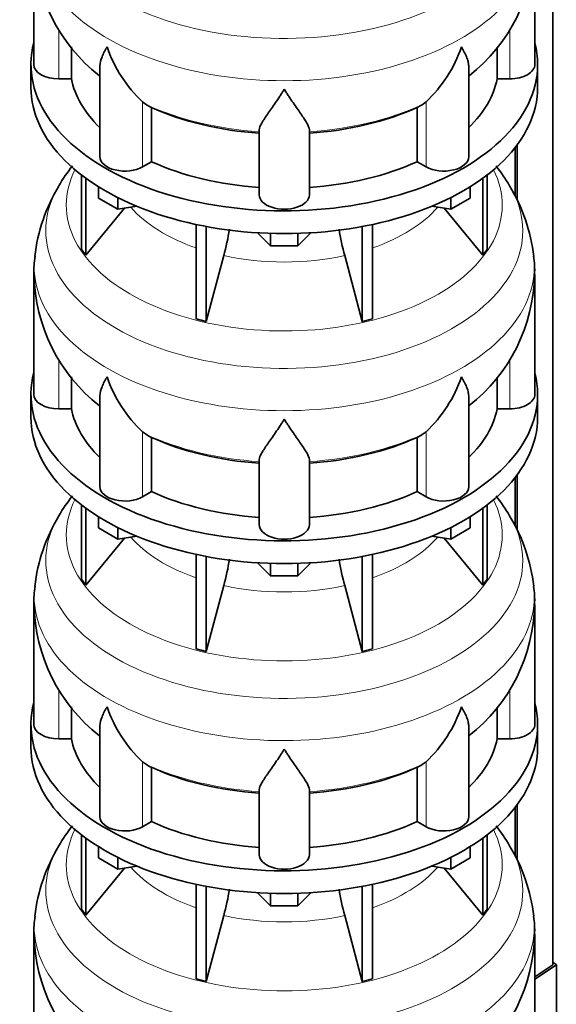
# Model space of a CAD drawing. Header units: millimetres. Extents: x 166 to 762, y -3522 to 2287.
# Tile 5 of 27: x 569 to 762, y -3269 to -2916. Entities that reach past the tile are written whole.
import ezdxf

# ---------------------------------------------------------------- set-up
doc = ezdxf.new("R2010")
doc.units = ezdxf.units.MM
for name, color, linetype in [('LOW_134-17', 7, 'Continuous'), ('VSI134_DIFFUSORE', 7, 'Continuous'), ('VSI134_TERMINALE', 7, 'Continuous')]:
    doc.layers.add(name, color=color, linetype=linetype)

# ---------------------------------------------------------------- blocks, each defined once
blk = doc.blocks.new('SE4')
at = {"layer": 'LOW_134-17', "color": 7, "linetype": 'Continuous', "lineweight": 35}
for p, q in [((760.76, -3254.93), (760.76, -1229.68)), ((747.26, -2961.67), (747.26, -2978.97)), ((748.01, -2960.68), (748.01, -2980.62)), ((747.26, -3080.07), (747.26, -3097.37)), ((748.01, -3079.08), (748.01, -3099.02)), ((747.26, -3198.46), (747.26, -3215.76)), ((748.01, -3197.47), (748.01, -3217.41))]:
    blk.add_line(p, q, dxfattribs=at)
at = {"layer": 'VSI134_DIFFUSORE', "color": 7, "linetype": 'Continuous', "lineweight": 35}
for p, q in [((574.33, -2888.82), (574.33, -2931.87)), ((754.33, -2931.87), (754.33, -2888.82)), ((587.86, -2937.07), (587.86, -2925.61)), ((740.8, -2925.73), (740.8, -2937.07)), ((573.33, -2931.87), (573.33, -2940.04)), ((755.33, -2940.04), (755.33, -2931.87)), ((598.06, -2932.78), (598.06, -2964.94)), ((730.61, -2964.94), (730.61, -2932.8)), ((583.33, -2937.07), (587.86, -2937.07)), ((740.8, -2937.07), (745.33, -2937.07)), ((614.84, -2946.32), (613.42, -2945.27)), ((715.24, -2945.27), (713.82, -2946.32)), ((616.62, -2966.77), (616.62, -2947.29)), ((712.04, -2947.29), (712.04, -2966.77)), ((655.33, -2978.64), (655.33, -2955.29)), ((673.33, -2978.64), (673.33, -2955.29)), ((613.42, -2968.61), (616.62, -2966.77)), ((712.04, -2966.77), (715.24, -2968.61)), ((591.5, -2971.54), (591.5, -2998.22)), ((593.03, -2972.69), (593.03, -3000.35)), ((735.63, -2972.69), (735.63, -3000.35)), ((737.16, -2971.54), (737.16, -2998.22)), ((597.58, -2979.8), (597.58, -2975.74)), ((731.09, -2979.8), (731.09, -2975.74)), ((604.52, -2983.8), (597.58, -2979.8)), ((604.52, -2983.8), (604.52, -2979.63)), ((724.15, -2983.8), (724.15, -2979.63)), ((731.09, -2979.8), (724.15, -2983.8)), ((593.03, -3000.35), (606.9, -2983.44)), ((611.34, -2982.75), (604.52, -2983.8)), ((724.15, -2983.8), (717.32, -2982.75)), ((721.77, -2983.44), (735.63, -3000.35)), ((632.64, -2989.29), (632.64, -3023.21)), ((636.33, -2990.03), (636.33, -3024.1)), ((659.42, -2996.94), (654.77, -2992.29)), ((673.89, -2992.29), (669.24, -2996.94)), ((692.33, -2990.03), (692.33, -3024.1)), ((696.03, -2989.29), (696.03, -3023.21)), ((659.42, -2996.94), (659.42, -2992.5)), ((669.24, -2996.94), (669.24, -2992.5)), ((591.5, -2998.22), (593.03, -3000.35)), ((669.24, -2996.94), (659.42, -2996.94)), ((735.63, -3000.35), (737.16, -2998.22)), ((636.33, -3024.1), (642.61, -3000.48)), ((686.06, -3000.48), (692.33, -3024.1)), ((574.33, -3007.21), (574.33, -3050.26)), ((754.33, -3050.26), (754.33, -3007.21)), ((632.64, -3023.21), (636.33, -3024.1)), ((692.33, -3024.1), (696.03, -3023.21)), ((587.86, -3055.46), (587.86, -3044)), ((740.8, -3044.12), (740.8, -3055.46)), ((573.33, -3050.26), (573.33, -3058.43)), ((598.06, -3051.17), (598.06, -3083.33)), ((730.61, -3083.33), (730.61, -3051.19)), ((755.33, -3058.43), (755.33, -3050.26)), ((583.33, -3055.46), (587.86, -3055.46)), ((740.8, -3055.46), (745.33, -3055.46)), ((614.84, -3064.71), (613.42, -3063.66)), ((616.62, -3085.16), (616.62, -3065.68)), ((712.04, -3065.68), (712.04, -3085.16)), ((715.24, -3063.66), (713.82, -3064.71)), ((655.33, -3097.03), (655.33, -3073.68)), ((673.33, -3097.03), (673.33, -3073.68)), ((613.42, -3087.01), (616.62, -3085.16)), ((712.04, -3085.16), (715.24, -3087.01)), ((591.5, -3089.93), (591.5, -3116.61)), ((593.03, -3091.08), (593.03, -3118.74)), ((735.63, -3091.08), (735.63, -3118.74)), ((737.16, -3089.93), (737.16, -3116.61)), ((597.58, -3098.19), (597.58, -3094.13)), ((731.09, -3098.19), (731.09, -3094.13)), ((604.52, -3102.2), (597.58, -3098.19)), ((604.52, -3102.2), (604.52, -3098.02)), ((724.15, -3102.2), (724.15, -3098.02)), ((731.09, -3098.19), (724.15, -3102.2)), ((593.03, -3118.74), (606.9, -3101.83)), ((611.34, -3101.14), (604.52, -3102.2)), ((724.15, -3102.2), (717.32, -3101.14)), ((721.77, -3101.83), (735.63, -3118.74)), ((632.64, -3107.68), (632.64, -3141.61)), ((636.33, -3108.42), (636.33, -3142.49)), ((692.33, -3108.42), (692.33, -3142.49)), ((696.03, -3107.68), (696.03, -3141.61)), ((659.42, -3115.33), (654.77, -3110.68)), ((659.42, -3115.33), (659.42, -3110.89)), ((673.89, -3110.68), (669.24, -3115.33)), ((669.24, -3115.33), (669.24, -3110.89)), ((669.24, -3115.33), (659.42, -3115.33)), ((591.5, -3116.61), (593.03, -3118.74)), ((636.33, -3142.49), (642.61, -3118.87)), ((686.06, -3118.87), (692.33, -3142.49)), ((735.63, -3118.74), (737.16, -3116.61)), ((574.33, -3125.6), (574.33, -3168.66)), ((754.33, -3168.66), (754.33, -3125.6)), ((632.64, -3141.61), (636.33, -3142.49)), ((692.33, -3142.49), (696.03, -3141.61)), ((587.86, -3173.85), (587.86, -3162.39)), ((740.8, -3162.51), (740.8, -3173.85)), ((573.33, -3168.66), (573.33, -3176.82)), ((755.33, -3176.82), (755.33, -3168.66)), ((598.06, -3169.56), (598.06, -3201.72)), ((730.61, -3201.72), (730.61, -3169.58)), ((583.33, -3173.85), (587.86, -3173.85)), ((740.8, -3173.85), (745.33, -3173.85)), ((614.84, -3183.1), (613.42, -3182.05)), ((715.24, -3182.05), (713.82, -3183.1)), ((616.62, -3203.55), (616.62, -3184.07)), ((712.04, -3184.07), (712.04, -3203.55)), ((655.33, -3215.42), (655.33, -3192.07)), ((673.33, -3215.42), (673.33, -3192.07)), ((613.42, -3205.4), (616.62, -3203.55)), ((712.04, -3203.55), (715.24, -3205.4)), ((591.5, -3208.32), (591.5, -3235)), ((593.03, -3209.47), (593.03, -3237.13)), ((735.63, -3209.47), (735.63, -3237.13)), ((737.16, -3208.32), (737.16, -3235)), ((597.58, -3216.58), (597.58, -3212.53)), ((731.09, -3216.58), (731.09, -3212.53)), ((604.52, -3220.59), (597.58, -3216.58)), ((604.52, -3220.59), (604.52, -3216.41)), ((724.15, -3220.59), (724.15, -3216.41)), ((731.09, -3216.58), (724.15, -3220.59)), ((593.03, -3237.13), (606.9, -3220.22)), ((611.34, -3219.53), (604.52, -3220.59)), ((724.15, -3220.59), (717.32, -3219.53)), ((721.77, -3220.22), (735.63, -3237.13)), ((632.64, -3226.07), (632.64, -3260)), ((636.33, -3226.81), (636.33, -3260.88)), ((692.33, -3226.81), (692.33, -3260.88)), ((696.03, -3226.07), (696.03, -3260)), ((659.42, -3233.72), (654.77, -3229.07)), ((659.42, -3233.72), (659.42, -3229.28)), ((673.89, -3229.07), (669.24, -3233.72)), ((669.24, -3233.72), (669.24, -3229.28)), ((591.5, -3235), (593.03, -3237.13)), ((669.24, -3233.72), (659.42, -3233.72)), ((735.63, -3237.13), (737.16, -3235)), ((636.33, -3260.88), (642.61, -3237.26)), ((686.06, -3237.26), (692.33, -3260.88)), ((574.33, -3243.99), (574.33, -3287.05)), ((754.33, -3287.05), (754.33, -3243.99)), ((632.64, -3260), (636.33, -3260.88)), ((692.33, -3260.88), (696.03, -3260))]:
    blk.add_line(p, q, dxfattribs=at)
at = {"layer": 'VSI134_DIFFUSORE', "color": 4, "linetype": 'Continuous', "lineweight": 9}
for p, q in [((583.33, -2937.07), (583.33, -2919.26)), ((745.33, -2937.07), (745.33, -2919.39)), ((613.42, -2968.61), (613.42, -2945.27)), ((715.24, -2968.61), (715.24, -2945.27)), ((583.33, -3055.46), (583.33, -3037.65)), ((745.33, -3055.46), (745.33, -3037.78)), ((613.42, -3087.01), (613.42, -3063.66)), ((715.24, -3087.01), (715.24, -3063.66)), ((583.33, -3173.85), (583.33, -3156.04)), ((745.33, -3173.85), (745.33, -3156.17)), ((613.42, -3205.4), (613.42, -3182.05)), ((715.24, -3205.4), (715.24, -3182.05))]:
    blk.add_line(p, q, dxfattribs=at)
at = {"layer": 'VSI134_DIFFUSORE', "color": 7, "linetype": 'Continuous', "lineweight": 35}
for centre, radius, start, end in [((635.57, -2887.75), 61.16, 181.0224, 231.9887), ((693.39, -2887.85), 60.83, 307.8231, 359.0842), ((645.92, -2910.31), 47.73, 198.6373, 227.0857), ((682.74, -2910.31), 47.73, 312.9143, 341.3628), ((622.75, -2933.93), 14.7, 237.4509, 245.3566), ((705.91, -2933.93), 14.7, 294.6434, 302.5491), ((642.9, -3010.93), 69.34, 142.033, 149.1905), ((687.58, -3009.1), 66.76, 30.2688, 37.6613), ((636.3, -3007.74), 61.97, 148.6443, 173.5165), ((692.92, -3007.54), 61.38, 6.3678, 31.5224), ((552.76, -2976.16), 93.08, 344.857, 350.8264), ((774.59, -2976.37), 91.75, 189.1585, 195.2315), ((602.17, -3005.71), 27.79, 169.5748, 183.1451), ((727.27, -3005.42), 27, 356.1894, 10.0912), ((635.57, -3006.14), 61.16, 181.0224, 231.9887), ((693.39, -3006.24), 60.83, 307.8231, 359.0842), ((645.92, -3028.7), 47.73, 198.6373, 227.0857), ((682.74, -3028.7), 47.73, 312.9143, 341.3628), ((622.75, -3052.32), 14.7, 237.4509, 245.3566), ((705.91, -3052.32), 14.7, 294.6434, 302.5491), ((642.9, -3129.33), 69.34, 142.033, 149.1905), ((687.58, -3127.49), 66.76, 30.2688, 37.6613), ((636.3, -3126.13), 61.97, 148.6443, 173.5165), ((692.92, -3125.93), 61.38, 6.3678, 31.5224), ((552.76, -3094.56), 93.08, 344.857, 350.8264), ((774.59, -3094.76), 91.75, 189.1585, 195.2315), ((602.17, -3124.1), 27.79, 169.5748, 183.1451), ((727.27, -3123.81), 27, 356.1894, 10.0912), ((635.57, -3124.54), 61.16, 181.0224, 231.9887), ((693.39, -3124.64), 60.83, 307.8231, 359.0842), ((645.92, -3147.09), 47.73, 198.6373, 227.0857), ((682.74, -3147.09), 47.73, 312.9143, 341.3628), ((622.75, -3170.71), 14.7, 237.4509, 245.3566), ((705.91, -3170.71), 14.7, 294.6434, 302.5491), ((642.9, -3247.72), 69.34, 142.033, 149.1905), ((687.58, -3245.88), 66.76, 30.2688, 37.6613), ((636.3, -3244.52), 61.97, 148.6443, 173.5165), ((692.92, -3244.32), 61.38, 6.3678, 31.5224), ((552.76, -3212.95), 93.08, 344.857, 350.8264), ((774.59, -3213.16), 91.75, 189.1585, 195.2315), ((602.17, -3242.5), 27.79, 169.5748, 183.1451), ((727.27, -3242.21), 27, 356.1894, 10.0912), ((635.57, -3242.93), 61.16, 181.0224, 231.9887), ((693.39, -3243.03), 60.83, 307.8231, 359.0842)]:
    blk.add_arc(centre, radius, start, end, dxfattribs=at)
at = {"layer": 'VSI134_DIFFUSORE', "color": 4, "linetype": 'Continuous', "lineweight": 9}
for centre, major_axis, start_param, end_param in [((664.33, -2873.1), (85.67, 0), 2.812199, 6.283185), ((664.33, -2885.85), (-89.83, 0), 0, 3.209137), ((664.33, -2910.4), (-79.5, 0), 0.898849, 1.457346), ((664.33, -2910.4), (79.5, 0), 4.82584, 5.384336), ((664.33, -2982.3), (-78.3, 0), 0, 3.425204), ((664.33, -2982.3), (-78.3, 0), 5.999574, 6.283185), ((664.33, -2991.49), (85.67, 0), 2.812199, 6.283185), ((664.33, -2991.49), (85.67, 0), 0, 0.329621), ((664.33, -2967.18), (-61.63, 0), 0.463231, 1.030574), ((664.33, -2967.18), (61.63, 0), 5.252612, 5.819954), ((664.33, -3004.25), (-89.83, 0), 0, 3.209137), ((664.33, -3004.25), (-89.83, 0), 6.215747, 6.283185), ((664.33, -2967.18), (-61.63, 0), 1.210556, 1.931037), ((664.33, -3028.79), (-79.5, 0), 0.898849, 1.457346), ((664.33, -3028.79), (79.5, 0), 4.82584, 5.384336), ((664.33, -3100.69), (-78.3, 0), 0, 3.425204), ((664.33, -3100.69), (-78.3, 0), 5.999574, 6.283185), ((664.33, -3109.88), (85.67, 0), 2.812199, 6.283185), ((664.33, -3109.88), (85.67, 0), 0, 0.329621), ((664.33, -3085.57), (-61.63, 0), 0.463231, 1.030574), ((664.33, -3085.57), (61.63, 0), 5.252612, 5.819954), ((664.33, -3122.64), (-89.83, 0), 0, 3.209137), ((664.33, -3122.64), (-89.83, 0), 6.215747, 6.283185), ((664.33, -3085.57), (-61.63, 0), 1.210556, 1.931037), ((664.33, -3147.18), (-79.5, 0), 0.898849, 1.457346), ((664.33, -3147.18), (79.5, 0), 4.82584, 5.384336), ((664.33, -3219.08), (-78.3, 0), 0, 3.425204), ((664.33, -3219.08), (-78.3, 0), 5.999574, 6.283185), ((664.33, -3228.27), (85.67, 0), 2.812199, 6.283185), ((664.33, -3228.27), (85.67, 0), 0, 0.329621), ((664.33, -3203.96), (-61.63, 0), 0.463231, 1.030574), ((664.33, -3203.96), (61.63, 0), 5.252612, 5.819954), ((664.33, -3241.03), (-89.83, 0), 0, 3.209137), ((664.33, -3241.03), (-89.83, 0), 6.215747, 6.283185), ((664.33, -3203.96), (-61.63, 0), 1.210556, 1.931037)]:
    blk.add_ellipse(centre, major_axis=major_axis, ratio=0.57735, start_param=start_param, end_param=end_param, dxfattribs=at)
at = {"layer": 'VSI134_DIFFUSORE', "color": 7, "linetype": 'Continuous', "lineweight": 35}
for centre, major_axis, start_param, end_param in [((664.33, -2931.87), (91, 0), 2.993207, 6.283185), ((664.33, -2931.87), (91, 0), 0, 0.148386), ((583.33, -2931.87), (9, 0), 3.141593, 4.712389), ((745.33, -2931.87), (-9, 0), 1.570796, 3.141593), ((664.33, -2931.87), (-77, 0), 0.117151, 0.534109), ((664.33, -2931.87), (77, 0), 5.749077, 6.166034), ((664.33, -2940.04), (-91, 0), 0, 3.141593), ((664.33, -2912.4), (-77, 0), 0.902549, 1.453645), ((664.33, -2912.4), (77, 0), 4.82954, 5.380636), ((607.06, -2964.94), (9, 0), 3.141593, 5.497787), ((664.33, -2931.87), (-77, 0), 0.902549, 1.453645), ((664.33, -2931.87), (77, 0), 4.82954, 5.380636), ((721.61, -2964.94), (-9, 0), 0.785398, 3.141593), ((664.33, -2978.64), (-9, 0), 0, 3.141593), ((664.33, -3050.26), (91, 0), 2.993207, 6.283185), ((664.33, -3050.26), (91, 0), 0, 0.148386), ((583.33, -3050.26), (9, 0), 3.141593, 4.712389), ((745.33, -3050.26), (-9, 0), 1.570796, 3.141593), ((664.33, -3050.26), (-77, 0), 0.117151, 0.534109), ((664.33, -3050.26), (77, 0), 5.749077, 6.166034), ((664.33, -3058.43), (-91, 0), 0, 3.141593), ((664.33, -3030.79), (-77, 0), 0.902549, 1.453645), ((664.33, -3030.79), (77, 0), 4.82954, 5.380636), ((607.06, -3083.33), (9, 0), 3.141593, 5.497787), ((721.61, -3083.33), (-9, 0), 0.785398, 3.141593), ((664.33, -3050.26), (-77, 0), 0.902549, 1.453645), ((664.33, -3050.26), (77, 0), 4.82954, 5.380636), ((664.33, -3097.03), (-9, 0), 0, 3.141593), ((664.33, -3168.66), (91, 0), 2.993207, 6.283185), ((664.33, -3168.66), (91, 0), 0, 0.148386), ((583.33, -3168.66), (9, 0), 3.141593, 4.712389), ((745.33, -3168.66), (-9, 0), 1.570796, 3.141593), ((664.33, -3168.66), (-77, 0), 0.117151, 0.534109), ((664.33, -3168.66), (77, 0), 5.749077, 6.166034), ((664.33, -3176.82), (-91, 0), 0, 3.141593), ((664.33, -3149.18), (-77, 0), 0.902549, 1.453645), ((664.33, -3149.18), (77, 0), 4.82954, 5.380636), ((607.06, -3201.72), (9, 0), 3.141593, 5.497787), ((664.33, -3168.66), (-77, 0), 0.902549, 1.453645), ((664.33, -3168.66), (77, 0), 4.82954, 5.380636), ((721.61, -3201.72), (-9, 0), 0.785398, 3.141593), ((664.33, -3215.42), (-9, 0), 0, 3.141593)]:
    blk.add_ellipse(centre, major_axis=major_axis, ratio=0.57735, start_param=start_param, end_param=end_param, dxfattribs=at)
for points, knots in [([(598.06, -2932.8), (598.06, -2932.64), (598.06, -2932.48), (598.15, -2931.3), (598.43, -2930.25), (599.1, -2928.58), (599.37, -2928), (599.82, -2927.11), (599.98, -2926.81), (600.24, -2926.35), (600.37, -2926.12), (600.51, -2925.88), (600.6, -2925.72), (600.65, -2925.64), (600.69, -2925.56)], [0.4600931, 0.4600931, 0.4600931, 0.4600931, 0.5, 0.5, 0.75, 0.75, 0.875, 0.875, 0.9375, 0.9375, 0.96875, 0.984375, 0.984375, 1, 1, 1, 1]), ([(730.61, -2932.81), (730.61, -2932.66), (730.6, -2932.5), (730.56, -2931.84), (730.47, -2931.33), (730.2, -2930.27), (730.02, -2929.72), (729.57, -2928.59), (729.3, -2928.01), (728.84, -2927.11), (728.68, -2926.81), (728.43, -2926.35), (728.34, -2926.19), (728.16, -2925.88), (728.07, -2925.72), (727.97, -2925.56)], [0.4604904, 0.4604904, 0.4604904, 0.4604904, 0.5, 0.5, 0.625, 0.625, 0.75, 0.75, 0.875, 0.875, 0.9375, 0.9375, 0.96875, 0.96875, 1, 1, 1, 1]), ([(664.33, -2940.78), (664.2, -2941), (664.07, -2941.21), (663.8, -2941.63), (663.67, -2941.84), (663.27, -2942.45), (663.01, -2942.86), (662.22, -2944.05), (661.7, -2944.81), (660.69, -2946.29), (660.19, -2947), (659.25, -2948.36), (658.8, -2949), (657.95, -2950.22), (657.55, -2950.8), (657.01, -2951.62), (656.84, -2951.89), (656.52, -2952.4), (656.37, -2952.65), (655.96, -2953.37), (655.73, -2953.81), (655.42, -2954.61), (655.33, -2954.97), (655.33, -2955.29)], [0, 0, 0, 0, 0.03125, 0.03125, 0.0625, 0.0625, 0.125, 0.125, 0.25, 0.25, 0.375, 0.375, 0.5, 0.5, 0.625, 0.625, 0.6875, 0.6875, 0.75, 0.75, 0.875, 0.875, 1, 1, 1, 1]), ([(673.33, -2955.29), (673.33, -2954.97), (673.24, -2954.61), (672.93, -2953.81), (672.71, -2953.37), (672.3, -2952.65), (672.15, -2952.4), (671.82, -2951.89), (671.65, -2951.62), (671.11, -2950.8), (670.72, -2950.22), (669.87, -2949), (669.42, -2948.36), (668.47, -2947.01), (667.98, -2946.3), (666.96, -2944.82), (666.45, -2944.05), (665.66, -2942.86), (665.4, -2942.45), (665, -2941.84), (664.86, -2941.63), (664.6, -2941.21), (664.46, -2941), (664.33, -2940.78)], [0, 0, 0, 0, 0.125, 0.125, 0.25, 0.25, 0.3125, 0.3125, 0.375, 0.375, 0.5, 0.5, 0.625, 0.625, 0.75, 0.75, 0.875, 0.875, 0.9375, 0.9375, 0.96875, 0.96875, 1, 1, 1, 1]), ([(598.06, -3051.19), (598.06, -3051.03), (598.06, -3050.87), (598.15, -3049.69), (598.43, -3048.64), (599.1, -3046.97), (599.37, -3046.39), (599.82, -3045.5), (599.98, -3045.2), (600.24, -3044.74), (600.37, -3044.51), (600.51, -3044.27), (600.6, -3044.12), (600.65, -3044.03), (600.69, -3043.96)], [0.4600931, 0.4600931, 0.4600931, 0.4600931, 0.5, 0.5, 0.75, 0.75, 0.875, 0.875, 0.9375, 0.9375, 0.96875, 0.984375, 0.984375, 1, 1, 1, 1]), ([(730.61, -3051.2), (730.61, -3051.05), (730.6, -3050.89), (730.56, -3050.23), (730.47, -3049.72), (730.2, -3048.66), (730.02, -3048.11), (729.57, -3046.98), (729.3, -3046.4), (728.84, -3045.51), (728.68, -3045.2), (728.43, -3044.74), (728.34, -3044.59), (728.16, -3044.27), (728.07, -3044.11), (727.97, -3043.96)], [0.4604904, 0.4604904, 0.4604904, 0.4604904, 0.5, 0.5, 0.625, 0.625, 0.75, 0.75, 0.875, 0.875, 0.9375, 0.9375, 0.96875, 0.96875, 1, 1, 1, 1]), ([(664.33, -3059.18), (664.2, -3059.39), (664.07, -3059.6), (663.8, -3060.02), (663.67, -3060.23), (663.27, -3060.84), (663.01, -3061.25), (662.22, -3062.44), (661.7, -3063.21), (660.69, -3064.68), (660.19, -3065.4), (659.25, -3066.75), (658.8, -3067.39), (657.95, -3068.61), (657.55, -3069.19), (657.01, -3070.01), (656.84, -3070.28), (656.52, -3070.79), (656.37, -3071.04), (655.96, -3071.76), (655.73, -3072.2), (655.42, -3073), (655.33, -3073.36), (655.33, -3073.68)], [0, 0, 0, 0, 0.03125, 0.03125, 0.0625, 0.0625, 0.125, 0.125, 0.25, 0.25, 0.375, 0.375, 0.5, 0.5, 0.625, 0.625, 0.6875, 0.6875, 0.75, 0.75, 0.875, 0.875, 1, 1, 1, 1]), ([(673.33, -3073.68), (673.33, -3073.36), (673.24, -3073), (672.93, -3072.2), (672.71, -3071.76), (672.3, -3071.05), (672.15, -3070.79), (671.82, -3070.28), (671.65, -3070.01), (671.11, -3069.19), (670.72, -3068.62), (669.87, -3067.39), (669.42, -3066.75), (668.47, -3065.4), (667.98, -3064.69), (666.96, -3063.21), (666.45, -3062.44), (665.66, -3061.25), (665.4, -3060.85), (665, -3060.23), (664.86, -3060.02), (664.6, -3059.6), (664.46, -3059.39), (664.33, -3059.18)], [0, 0, 0, 0, 0.125, 0.125, 0.25, 0.25, 0.3125, 0.3125, 0.375, 0.375, 0.5, 0.5, 0.625, 0.625, 0.75, 0.75, 0.875, 0.875, 0.9375, 0.9375, 0.96875, 0.96875, 1, 1, 1, 1]), ([(598.06, -3169.58), (598.06, -3169.42), (598.06, -3169.26), (598.15, -3168.08), (598.43, -3167.03), (599.1, -3165.36), (599.37, -3164.79), (599.82, -3163.89), (599.98, -3163.59), (600.24, -3163.13), (600.37, -3162.9), (600.51, -3162.66), (600.6, -3162.51), (600.65, -3162.43), (600.69, -3162.35)], [0.4600931, 0.4600931, 0.4600931, 0.4600931, 0.5, 0.5, 0.75, 0.75, 0.875, 0.875, 0.9375, 0.9375, 0.96875, 0.984375, 0.984375, 1, 1, 1, 1]), ([(730.61, -3169.6), (730.61, -3169.44), (730.6, -3169.28), (730.56, -3168.62), (730.47, -3168.11), (730.2, -3167.05), (730.02, -3166.5), (729.57, -3165.37), (729.3, -3164.79), (728.84, -3163.9), (728.68, -3163.6), (728.43, -3163.13), (728.34, -3162.98), (728.16, -3162.66), (728.07, -3162.51), (727.97, -3162.35)], [0.4604904, 0.4604904, 0.4604904, 0.4604904, 0.5, 0.5, 0.625, 0.625, 0.75, 0.75, 0.875, 0.875, 0.9375, 0.9375, 0.96875, 0.96875, 1, 1, 1, 1]), ([(664.33, -3177.57), (664.2, -3177.78), (664.07, -3177.99), (663.8, -3178.41), (663.67, -3178.62), (663.27, -3179.24), (663.01, -3179.64), (662.22, -3180.83), (661.7, -3181.6), (660.69, -3183.08), (660.19, -3183.79), (659.25, -3185.14), (658.8, -3185.78), (657.95, -3187), (657.55, -3187.58), (657.01, -3188.4), (656.84, -3188.67), (656.52, -3189.19), (656.37, -3189.44), (655.96, -3190.16), (655.73, -3190.59), (655.42, -3191.39), (655.33, -3191.75), (655.33, -3192.07)], [0, 0, 0, 0, 0.03125, 0.03125, 0.0625, 0.0625, 0.125, 0.125, 0.25, 0.25, 0.375, 0.375, 0.5, 0.5, 0.625, 0.625, 0.6875, 0.6875, 0.75, 0.75, 0.875, 0.875, 1, 1, 1, 1]), ([(673.33, -3192.07), (673.33, -3191.75), (673.24, -3191.39), (672.93, -3190.6), (672.71, -3190.16), (672.3, -3189.44), (672.15, -3189.19), (671.82, -3188.67), (671.65, -3188.41), (671.11, -3187.59), (670.72, -3187.01), (669.87, -3185.79), (669.42, -3185.14), (668.47, -3183.79), (667.98, -3183.08), (666.96, -3181.6), (666.45, -3180.84), (665.66, -3179.64), (665.4, -3179.24), (665, -3178.62), (664.86, -3178.41), (664.6, -3177.99), (664.46, -3177.78), (664.33, -3177.57)], [0, 0, 0, 0, 0.125, 0.125, 0.25, 0.25, 0.3125, 0.3125, 0.375, 0.375, 0.5, 0.5, 0.625, 0.625, 0.75, 0.75, 0.875, 0.875, 0.9375, 0.9375, 0.96875, 0.96875, 1, 1, 1, 1])]:
    blk.add_open_spline(points, degree=3, knots=knots, dxfattribs=at)
at = {"layer": 'VSI134_TERMINALE', "color": 7, "linetype": 'Continuous', "lineweight": 35}
for p, q in [((760.76, -3254.93), (754.33, -3259.2)), ((754.33, -3260.08), (762.05, -3254.96)), ((762.05, -3254.96), (760.76, -3253.97)), ((762.05, -3254.96), (762.05, -3282.51))]:
    blk.add_line(p, q, dxfattribs=at)

msp = doc.modelspace()

# ---------------------------------------------------------------- block references
msp.add_blockref('SE4', (0, 0))

doc.saveas('drawing.dxf')
